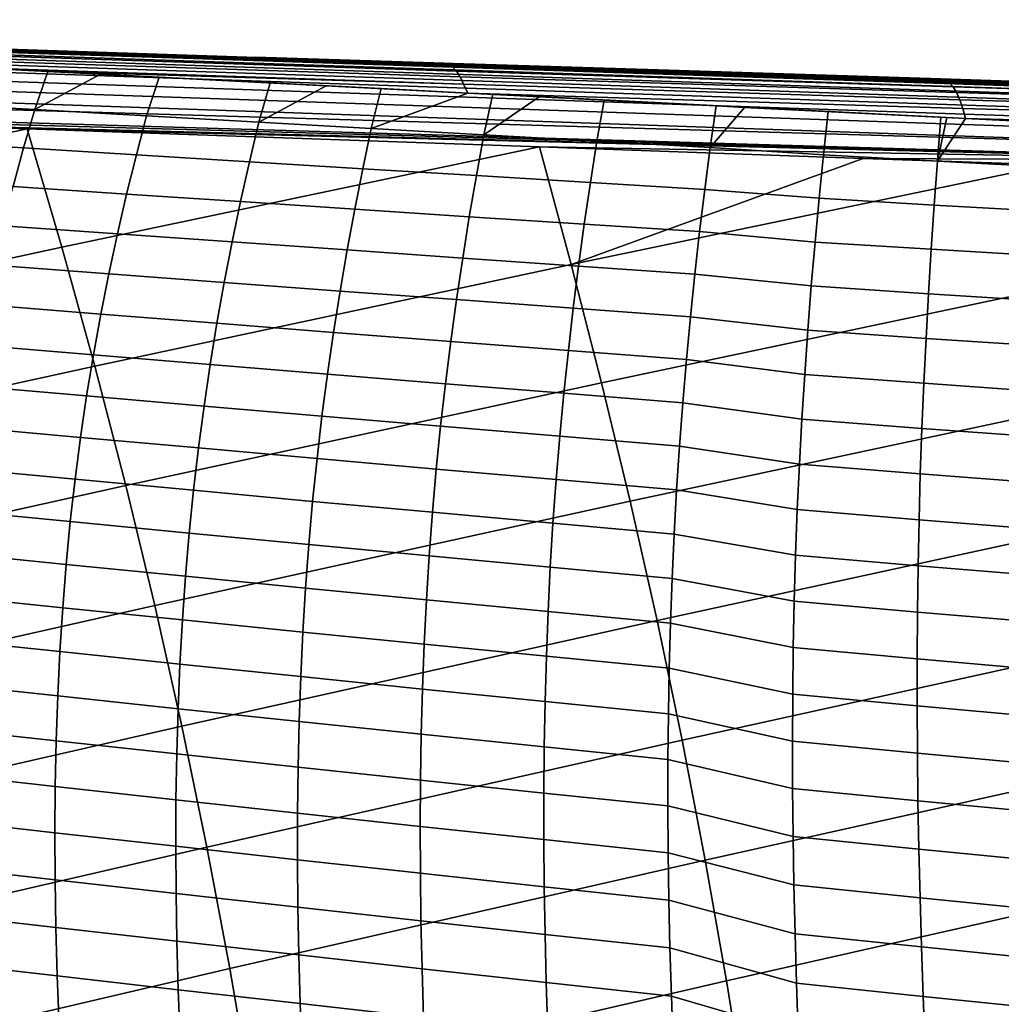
# Model space of a CAD drawing. Header units: metres. Extents: x -25 to 132, y -25 to 25.
# Tile 184 of 256: x 45.8 to 53.57, y 10.57 to 18.37. Entities that reach past the tile are written whole.
import ezdxf

# ---------------------------------------------------------------- set-up
doc = ezdxf.new("R2010")
doc.units = ezdxf.units.M
doc.layers.add('solid_12_061_071_XXX', color=7, linetype='CONTINUOUS')

msp = doc.modelspace()

# ---------------------------------------------------------------- linework, layer by layer
at = {"layer": 'solid_12_061_071_XXX'}
for points in [[(37.94788, 18.350319, 76.517715), (37.918377, 18.31826, 76.618477), (56.066525, 17.708223, 81.749741), (56.096901, 17.742672, 81.646065)], [(37.977825, 18.369362, 76.413834), (37.94788, 18.350319, 76.517715), (56.096901, 17.742672, 81.646065), (56.127792, 17.763271, 81.538933)], [(56.127792, 17.763271, 81.538933), (56.160297, 17.769642, 81.430473), (54.495789, 17.82515, 80.961006), (37.977825, 18.369362, 76.413834)], [(37.977825, 18.369362, 76.413834), (54.495789, 17.82515, 80.961006), (50.384178, 17.962271, 79.801163)], [(37.977825, 18.369362, 76.413834), (50.384178, 17.962271, 79.801163), (46.265656, 18.099638, 78.639107)], [(37.977825, 18.369362, 76.413834), (46.265656, 18.099638, 78.639107), (42.140877, 18.237228, 77.475044)], [(37.889759, 18.273666, 76.714615), (37.862453, 18.217199, 76.80471), (56.009235, 17.60018, 81.940178), (56.037148, 17.660475, 81.848297)], [(37.918377, 18.31826, 76.618477), (37.889759, 18.273666, 76.714615), (56.037148, 17.660475, 81.848297), (56.066525, 17.708223, 81.749741)], [(37.862453, 18.217199, 76.80471), (37.836864, 18.149698, 76.887413), (55.983227, 17.528297, 82.023926), (56.009235, 17.60018, 81.940178)], [(47.75893, 18.052458, 77.403465), (42.518456, 18.226231, 75.909187), (42.140877, 18.237228, 77.475044), (46.265656, 18.099638, 78.639107)], [(47.863258, 18.054325, 74.054367), (42.551075, 18.226755, 74.227913), (42.518456, 18.226231, 75.909187), (47.811131, 18.053392, 75.728928)], [(47.811131, 18.053392, 75.728928), (42.518456, 18.226231, 75.909187), (47.75893, 18.052458, 77.403465)], [(47.915398, 18.055256, 72.379799), (42.583664, 18.22728, 72.546623), (42.551075, 18.226755, 74.227913), (47.863258, 18.054325, 74.054367)], [(47.96767, 18.056179, 70.705276), (42.616261, 18.227802, 70.865334), (42.583664, 18.22728, 72.546623), (47.915398, 18.055256, 72.379799)], [(48.019875, 18.057102, 69.030724), (42.64893, 18.228323, 69.184059), (42.616261, 18.227802, 70.865334), (47.96767, 18.056179, 70.705276)], [(42.64893, 18.228323, 69.184059), (48.019875, 18.057102, 69.030724), (48.07201, 18.058025, 67.356148), (42.681568, 18.228842, 67.502785)], [(42.681568, 18.228842, 67.502785), (48.07201, 18.058025, 67.356148), (42.71418, 18.229361, 65.821495)], [(44.671661, 18.168468, 64.887024), (43.209431, 18.215023, 64.426537), (42.71418, 18.229361, 65.821495), (48.07201, 18.058025, 67.356148)], [(45.230652, 18.150669, 65.063545), (44.671661, 18.168468, 64.887024), (48.07201, 18.058025, 67.356148)], [(37.836864, 18.149698, 76.887413), (37.813374, 18.072168, 76.961494), (55.959541, 17.445971, 82.098213), (55.983227, 17.528297, 82.023926)], [(46.151081, 18.121353, 65.354698), (45.230652, 18.150669, 65.063545), (48.07201, 18.058025, 67.356148)], [(45.265121, 18.143301, 64.962128), (45.230652, 18.150669, 65.063545), (46.151081, 18.121353, 65.354698), (49.195114, 18.017824, 66.203377)], [(45.265121, 18.143301, 64.962128), (49.195114, 18.017824, 66.203377), (49.227032, 17.996931, 66.100243), (45.296299, 18.123318, 64.861374)], [(45.296299, 18.123318, 64.861374), (49.227032, 17.996931, 66.100243), (49.257557, 17.963036, 66.000191), (45.32618, 18.090925, 64.763496)], [(45.32618, 18.090925, 64.763496), (49.257557, 17.963036, 66.000191), (49.286243, 17.916641, 65.904709), (45.354332, 18.046585, 64.669876)], [(49.195114, 18.017824, 66.203377), (46.151081, 18.121353, 65.354698), (48.07201, 18.058025, 67.356148), (47.666321, 18.07308, 65.834518)], [(47.75893, 18.052458, 77.403465), (46.265656, 18.099638, 78.639107), (50.384178, 17.962271, 79.801163)], [(37.813374, 18.072168, 76.961494), (37.792332, 17.985764, 77.025856), (55.938549, 17.354502, 82.16185), (55.959541, 17.445971, 82.098213)], [(45.354332, 18.046585, 64.669876), (49.286243, 17.916641, 65.904709), (49.312656, 17.858444, 65.815231), (45.398109, 17.990173, 64.586838)], [(49.160946, 18.025448, 66.30761), (47.666321, 18.07308, 65.834518), (48.07201, 18.058025, 67.356148)], [(49.195114, 18.017824, 66.203377), (47.666321, 18.07308, 65.834518), (49.160946, 18.025448, 66.30761)], [(53.140938, 17.881447, 75.561577), (47.811131, 18.053392, 75.728928), (47.75893, 18.052458, 77.403465), (53.066029, 17.880209, 77.228485)], [(53.066029, 17.880209, 77.228485), (47.75893, 18.052458, 77.403465), (50.384178, 17.962271, 79.801163), (52.991001, 17.878971, 78.895363)], [(53.215847, 17.882679, 73.894661), (47.863258, 18.054325, 74.054367), (47.811131, 18.053392, 75.728928), (53.140938, 17.881447, 75.561577)], [(53.290947, 17.883902, 72.227791), (47.915398, 18.055256, 72.379799), (47.863258, 18.054325, 74.054367), (53.215847, 17.882679, 73.894661)], [(53.365932, 17.885122, 70.56089), (47.96767, 18.056179, 70.705276), (47.915398, 18.055256, 72.379799), (53.290947, 17.883902, 72.227791)], [(47.96767, 18.056179, 70.705276), (53.365932, 17.885122, 70.56089), (53.440807, 17.886345, 68.893951), (48.019875, 18.057102, 69.030724)], [(48.019875, 18.057102, 69.030724), (53.440807, 17.886345, 68.893951), (48.07201, 18.058025, 67.356148)], [(49.233459, 18.023136, 66.330544), (49.160946, 18.025448, 66.30761), (48.07201, 18.058025, 67.356148), (53.440807, 17.886345, 68.893951)], [(49.195114, 18.017824, 66.203377), (49.160946, 18.025448, 66.30761), (49.233459, 18.023136, 66.330544), (53.127865, 17.89253, 67.440231)], [(49.227032, 17.996931, 66.100243), (49.195114, 18.017824, 66.203377), (53.127865, 17.89253, 67.440231), (53.159325, 17.871813, 67.33725)], [(50.854374, 17.971466, 66.842133), (49.233459, 18.023136, 66.330544), (53.440807, 17.886345, 68.893951)], [(53.127865, 17.89253, 67.440231), (49.233459, 18.023136, 66.330544), (50.854374, 17.971466, 66.842133)], [(37.792332, 17.985764, 77.025856), (37.774048, 17.891768, 77.079536), (55.938549, 17.354502, 82.16185)], [(45.398109, 17.990173, 64.586838), (46.024284, 17.95896, 64.767807), (45.91988, 17.658085, 64.296272), (45.036102, 17.706879, 64.01873)], [(49.312656, 17.858444, 65.815231), (46.024284, 17.95896, 64.767807), (45.398109, 17.990173, 64.586838)], [(45.91988, 17.658085, 64.296272), (46.024284, 17.95896, 64.767807), (46.440853, 17.93812, 64.888641)], [(46.440853, 17.93812, 64.888641), (46.904118, 17.914686, 65.023132), (46.805485, 17.608669, 64.574112), (45.91988, 17.658085, 64.296272)], [(46.024284, 17.95896, 64.767807), (49.34726, 17.788731, 65.736023), (46.440853, 17.93812, 64.888641)], [(49.312656, 17.858444, 65.815231), (49.34726, 17.788731, 65.736023), (46.024284, 17.95896, 64.767807)], [(46.440853, 17.93812, 64.888641), (49.34726, 17.788731, 65.736023), (46.904118, 17.914686, 65.023132)], [(49.257557, 17.963036, 66.000191), (49.227032, 17.996931, 66.100243), (53.159325, 17.871813, 67.33725), (53.189419, 17.83816, 67.237328)], [(49.286243, 17.916641, 65.904709), (49.257557, 17.963036, 66.000191), (53.189419, 17.83816, 67.237328), (53.217705, 17.792074, 67.14193)], [(52.991001, 17.878971, 78.895363), (50.384178, 17.962271, 79.801163), (54.495789, 17.82515, 80.961006)], [(52.516125, 17.91848, 67.3638), (50.854374, 17.971466, 66.842133), (53.440807, 17.886345, 68.893951)], [(53.127865, 17.89253, 67.440231), (50.854374, 17.971466, 66.842133), (52.516125, 17.91848, 67.3638)], [(55.938549, 17.354502, 82.16185), (37.774048, 17.891768, 77.079536), (37.758797, 17.79159, 77.12175), (55.920586, 17.255348, 82.213837)], [(46.904118, 17.914686, 65.023132), (47.782478, 17.869612, 65.278542), (47.693031, 17.558578, 64.852036), (46.805485, 17.608669, 64.574112)], [(48.225853, 17.846716, 65.407837), (47.782478, 17.869612, 65.278542), (46.904118, 17.914686, 65.023132)], [(46.904118, 17.914686, 65.023132), (48.663158, 17.824163, 65.535698), (48.225853, 17.846716, 65.407837)], [(46.904118, 17.914686, 65.023132), (49.34726, 17.788731, 65.736023), (48.663158, 17.824163, 65.535698)], [(47.693031, 17.558578, 64.852036), (47.782478, 17.869612, 65.278542), (48.225853, 17.846716, 65.407837)], [(49.312656, 17.858444, 65.815231), (49.286243, 17.916641, 65.904709), (53.217705, 17.792074, 67.14193), (53.243755, 17.734236, 67.05249)], [(53.243755, 17.734236, 67.05249), (53.267193, 17.665506, 66.970329), (49.34726, 17.788731, 65.736023), (49.312656, 17.858444, 65.815231)], [(53.093258, 17.900078, 67.543983), (52.516125, 17.91848, 67.3638), (53.440807, 17.886345, 68.893951)], [(53.127865, 17.89253, 67.440231), (52.516125, 17.91848, 67.3638), (53.093258, 17.900078, 67.543983)], [(58.416954, 17.708632, 77.068321), (53.066029, 17.880209, 77.228485), (52.991001, 17.878971, 78.895363), (58.316463, 17.707182, 78.726776)], [(52.991001, 17.878971, 78.895363), (54.495789, 17.82515, 80.961006), (56.160297, 17.769642, 81.430473)], [(58.316463, 17.707182, 78.726776), (52.991001, 17.878971, 78.895363), (56.160297, 17.769642, 81.430473), (58.215801, 17.705734, 80.385185)], [(58.517441, 17.710075, 75.409859), (53.140938, 17.881447, 75.561577), (53.066029, 17.880209, 77.228485), (58.416954, 17.708632, 77.068321)], [(54.199574, 17.864798, 67.887962), (53.093258, 17.900078, 67.543983), (53.440807, 17.886345, 68.893951)], [(53.127865, 17.89253, 67.440231), (53.093258, 17.900078, 67.543983), (54.199574, 17.864798, 67.887962), (57.068424, 17.76738, 68.658401)], [(53.159325, 17.871813, 67.33725), (53.127865, 17.89253, 67.440231), (57.068424, 17.76738, 68.658401), (57.098068, 17.748178, 68.558823)], [(58.618156, 17.711506, 73.75145), (53.215847, 17.882679, 73.894661), (53.140938, 17.881447, 75.561577), (58.517441, 17.710075, 75.409859)], [(53.189419, 17.83816, 67.237328), (53.159325, 17.871813, 67.33725), (57.098068, 17.748178, 68.558823), (57.126499, 17.716938, 68.461975)], [(58.718712, 17.712936, 72.092995), (53.290947, 17.883902, 72.227791), (53.215847, 17.882679, 73.894661), (58.618156, 17.711506, 73.75145)], [(53.290947, 17.883902, 72.227791), (58.718712, 17.712936, 72.092995), (58.819107, 17.714365, 70.434486), (53.365932, 17.885122, 70.56089)], [(53.365932, 17.885122, 70.56089), (58.819107, 17.714365, 70.434486), (53.440807, 17.886345, 68.893951)], [(55.895699, 17.810705, 68.410713), (54.199574, 17.864798, 67.887962), (53.440807, 17.886345, 68.893951), (58.819107, 17.714365, 70.434486)], [(55.920586, 17.255348, 82.213837), (37.758797, 17.79159, 77.12175), (41.814072, 17.648485, 78.268967)], [(48.225853, 17.846716, 65.407837), (48.663158, 17.824163, 65.535698), (48.582745, 17.50827, 65.130455), (47.693031, 17.558578, 64.852036)], [(48.582745, 17.50827, 65.130455), (48.663158, 17.824163, 65.535698), (49.34726, 17.788731, 65.736023)], [(49.34726, 17.788731, 65.736023), (49.545189, 17.778442, 65.794029), (49.474689, 17.457708, 65.408997), (48.582745, 17.50827, 65.130455)], [(49.34726, 17.788731, 65.736023), (53.287674, 17.586708, 66.896599), (49.545189, 17.778442, 65.794029)], [(53.267193, 17.665506, 66.970329), (53.287674, 17.586708, 66.896599), (49.34726, 17.788731, 65.736023)], [(49.474689, 17.457708, 65.408997), (49.545189, 17.778442, 65.794029), (49.912426, 17.759342, 65.901741)], [(49.545189, 17.778442, 65.794029), (53.287674, 17.586708, 66.896599), (49.912426, 17.759342, 65.901741)], [(53.217705, 17.792074, 67.14193), (53.189419, 17.83816, 67.237328), (57.126499, 17.716938, 68.461975), (57.153324, 17.674091, 68.369186)], [(53.243755, 17.734236, 67.05249), (53.217705, 17.792074, 67.14193), (57.153324, 17.674091, 68.369186), (57.178173, 17.620224, 68.281754)], [(45.036102, 17.706879, 64.01873), (45.91988, 17.658085, 64.296272), (45.832115, 17.354198, 63.841034), (44.942238, 17.408083, 63.54018)], [(49.912426, 17.759342, 65.901741), (50.426487, 17.732656, 66.052742), (50.368961, 17.40729, 65.687828), (49.474689, 17.457708, 65.408997)], [(49.912426, 17.759342, 65.901741), (53.287674, 17.586708, 66.896599), (50.426487, 17.732656, 66.052742)], [(50.426487, 17.732656, 66.052742), (51.313168, 17.68693, 66.313797), (51.265514, 17.35693, 65.966553), (50.368961, 17.40729, 65.687828)], [(50.426487, 17.732656, 66.052742), (53.287674, 17.586708, 66.896599), (51.313168, 17.68693, 66.313797)], [(53.267193, 17.665506, 66.970329), (53.243755, 17.734236, 67.05249), (57.178173, 17.620224, 68.281754), (57.200703, 17.556084, 68.200867)], [(55.920586, 17.255348, 82.213837), (41.814072, 17.648485, 78.268967), (45.14986, 17.530666, 79.21244)], [(45.91988, 17.658085, 64.296272), (46.805485, 17.608669, 64.574112), (46.724297, 17.299805, 64.141174), (45.832115, 17.354198, 63.841034)], [(51.265514, 17.35693, 65.966553), (51.313168, 17.68693, 66.313797), (51.539356, 17.675301, 66.380455)], [(51.539356, 17.675301, 66.380455), (52.199799, 17.641508, 66.575241), (52.163574, 17.299419, 66.237869), (51.265514, 17.35693, 65.966553)], [(51.313168, 17.68693, 66.313797), (53.287674, 17.586708, 66.896599), (51.539356, 17.675301, 66.380455)], [(53.091412, 17.596516, 66.8386), (52.199799, 17.641508, 66.575241), (51.539356, 17.675301, 66.380455)], [(51.539356, 17.675301, 66.380455), (53.14082, 17.594044, 66.853203), (53.091412, 17.596516, 66.8386)], [(51.539356, 17.675301, 66.380455), (53.287674, 17.586708, 66.896599), (53.14082, 17.594044, 66.853203)], [(52.199799, 17.641508, 66.575241), (53.091412, 17.596516, 66.8386), (53.064846, 17.25, 66.51667), (52.163574, 17.299419, 66.237869)], [(57.200703, 17.556084, 68.200867), (57.220604, 17.482552, 68.127647), (53.287674, 17.586708, 66.896599), (53.267193, 17.665506, 66.970329)], [(46.805485, 17.608669, 64.574112), (47.693031, 17.558578, 64.852036), (47.618874, 17.244846, 64.440376), (46.724297, 17.299805, 64.141174)], [(47.693031, 17.558578, 64.852036), (48.582745, 17.50827, 65.130455), (48.516022, 17.189783, 64.738998), (47.618874, 17.244846, 64.440376)], [(53.064846, 17.25, 66.51667), (53.091412, 17.596516, 66.8386), (53.14082, 17.594044, 66.853203)], [(53.064846, 17.25, 66.51667), (53.14082, 17.594044, 66.853203), (53.287674, 17.586708, 66.896599)], [(53.287674, 17.586708, 66.896599), (53.985512, 17.552122, 67.102837), (53.968315, 17.202291, 66.79586), (53.064846, 17.25, 66.51667)], [(53.287674, 17.586708, 66.896599), (57.237579, 17.399853, 68.062927), (53.985512, 17.552122, 67.102837)], [(57.220604, 17.482552, 68.127647), (57.237579, 17.399853, 68.062927), (53.287674, 17.586708, 66.896599)], [(42.104664, 16.704666, 78.692894), (45.861042, 17.505535, 79.413559), (45.14986, 17.530666, 79.21244)], [(42.385475, 15.756516, 79.094437), (46.135353, 16.567875, 79.821022), (45.861042, 17.505535, 79.413559), (42.104664, 16.704666, 78.692894)], [(55.920586, 17.255348, 82.213837), (45.14986, 17.530666, 79.21244), (45.861042, 17.505535, 79.413559)], [(46.135353, 16.567875, 79.821022), (49.916119, 17.36216, 80.560173), (45.861042, 17.505535, 79.413559)], [(55.920586, 17.255348, 82.213837), (45.861042, 17.505535, 79.413559), (49.916119, 17.36216, 80.560173)], [(48.582745, 17.50827, 65.130455), (49.474689, 17.457708, 65.408997), (49.415783, 17.134579, 65.036682), (48.516022, 17.189783, 64.738998)], [(44.942238, 17.408083, 63.54018), (45.832115, 17.354198, 63.841034), (45.74892, 17.04768, 63.398235), (44.85331, 17.106453, 63.074703)], [(49.474689, 17.457708, 65.408997), (50.368961, 17.40729, 65.687828), (50.318211, 17.079645, 65.333572), (49.415783, 17.134579, 65.036682)], [(50.368961, 17.40729, 65.687828), (51.265514, 17.35693, 65.966553), (51.22324, 17.024935, 65.629303), (50.318211, 17.079645, 65.333572)], [(45.832115, 17.354198, 63.841034), (46.724297, 17.299805, 64.141174), (46.64732, 16.988489, 63.720058), (45.74892, 17.04768, 63.398235)], [(46.396633, 15.626104, 80.205902), (50.165497, 16.430782, 80.948814), (49.916119, 17.36216, 80.560173), (46.135353, 16.567875, 79.821022)], [(49.916119, 17.36216, 80.560173), (50.165497, 16.430782, 80.948814), (52.477283, 17.271534, 81.284225)], [(55.920586, 17.255348, 82.213837), (49.916119, 17.36216, 80.560173), (52.477283, 17.271534, 81.284225)], [(51.265514, 17.35693, 65.966553), (52.163574, 17.299419, 66.237869), (52.12933, 16.955194, 65.909241), (51.22324, 17.024935, 65.629303)], [(46.724297, 17.299805, 64.141174), (47.618874, 17.244846, 64.440376), (47.548553, 16.928835, 64.039932), (46.64732, 16.988489, 63.720058)], [(47.618874, 17.244846, 64.440376), (48.516022, 17.189783, 64.738998), (48.45277, 16.869165, 64.358192), (47.548553, 16.928835, 64.039932)], [(50.165497, 16.430782, 80.948814), (53.961674, 17.218985, 81.703812), (52.477283, 17.271534, 81.284225)], [(52.163574, 17.299419, 66.237869), (53.064846, 17.25, 66.51667), (53.039822, 16.901754, 66.203339), (52.12933, 16.955194, 65.909241)], [(55.920586, 17.255348, 82.213837), (52.477283, 17.271534, 81.284225), (53.961674, 17.218985, 81.703812)], [(53.064846, 17.25, 66.51667), (53.968315, 17.202291, 66.79586), (53.95274, 16.850273, 66.496758), (53.039822, 16.901754, 66.203339)], [(48.516022, 17.189783, 64.738998), (49.415783, 17.134579, 65.036682), (49.359974, 16.809454, 64.674469), (48.45277, 16.869165, 64.358192)], [(50.40731, 15.495412, 81.317078), (54.194988, 16.29372, 82.076126), (53.961674, 17.218985, 81.703812), (50.165497, 16.430782, 80.948814)], [(49.415783, 17.134579, 65.036682), (50.318211, 17.079645, 65.333572), (50.270191, 16.750118, 64.988899), (49.359974, 16.809454, 64.674469)], [(50.318211, 17.079645, 65.333572), (51.22324, 17.024935, 65.629303), (51.183323, 16.691153, 65.301147), (50.270191, 16.750118, 64.988899)], [(45.74892, 17.04768, 63.398235), (46.64732, 16.988489, 63.720058), (46.574703, 16.674604, 63.310593), (45.67046, 16.738403, 62.967705)], [(51.22324, 17.024935, 65.629303), (52.12933, 16.955194, 65.909241), (52.097176, 16.609167, 65.589638), (51.183323, 16.691153, 65.301147)], [(46.64732, 16.988489, 63.720058), (47.548553, 16.928835, 64.039932), (47.482227, 16.610424, 63.650558), (46.574703, 16.674604, 63.310593)], [(47.548553, 16.928835, 64.039932), (48.45277, 16.869165, 64.358192), (48.393139, 16.546309, 63.987888), (47.482227, 16.610424, 63.650558)], [(52.12933, 16.955194, 65.909241), (53.039822, 16.901754, 66.203339), (53.016502, 16.551752, 65.898552), (52.097176, 16.609167, 65.589638)], [(48.45277, 16.869165, 64.358192), (49.359974, 16.809454, 64.674469), (49.307407, 16.482227, 64.32222), (48.393139, 16.546309, 63.987888)], [(53.039822, 16.901754, 66.203339), (53.95274, 16.850273, 66.496758), (53.938488, 16.49651, 66.20575), (53.016502, 16.551752, 65.898552)], [(49.359974, 16.809454, 64.674469), (50.270191, 16.750118, 64.988899), (50.225037, 16.418613, 64.653679), (49.307407, 16.482227, 64.32222)], [(45.67046, 16.738403, 62.967705), (46.574703, 16.674604, 63.310593), (46.506603, 16.35803, 62.912628), (45.596882, 16.426247, 62.549278)], [(50.270191, 16.750118, 64.988899), (51.183323, 16.691153, 65.301147), (51.145901, 16.355492, 64.981956), (50.225037, 16.418613, 64.653679)], [(51.183323, 16.691153, 65.301147), (52.097176, 16.609167, 65.589638), (52.067245, 16.261248, 65.278931), (51.145901, 16.355492, 64.981956)], [(46.574703, 16.674604, 63.310593), (47.482227, 16.610424, 63.650558), (47.420048, 16.289501, 63.272099), (46.506603, 16.35803, 62.912628)], [(47.482227, 16.610424, 63.650558), (48.393139, 16.546309, 63.987888), (48.337276, 16.221098, 63.627949), (47.420048, 16.289501, 63.272099)], [(52.097176, 16.609167, 65.589638), (53.016502, 16.551752, 65.898552), (52.995014, 16.199913, 65.602196), (52.067245, 16.261248, 65.278931)], [(42.649265, 14.804111, 79.471626), (46.396633, 15.626104, 80.205902), (46.135353, 16.567875, 79.821022), (42.385475, 15.756516, 79.094437)], [(48.393139, 16.546309, 63.987888), (49.307407, 16.482227, 64.32222), (49.258236, 16.152794, 63.979805), (48.337276, 16.221098, 63.627949)], [(53.016502, 16.551752, 65.898552), (53.938488, 16.49651, 66.20575), (53.925682, 16.14094, 65.922714), (52.995014, 16.199913, 65.602196)], [(49.307407, 16.482227, 64.32222), (50.225037, 16.418613, 64.653679), (50.182896, 16.085033, 64.327789), (49.258236, 16.152794, 63.979805)], [(45.596882, 16.426247, 62.549278), (46.506603, 16.35803, 62.912628), (46.443176, 16.038649, 62.526001), (45.528347, 16.111086, 62.142796)], [(46.642075, 14.680259, 80.567444), (50.40731, 15.495412, 81.317078), (50.165497, 16.430782, 80.948814), (46.396633, 15.626104, 80.205902)], [(50.225037, 16.418613, 64.653679), (51.145901, 16.355492, 64.981956), (51.111103, 16.017866, 64.6716), (50.182896, 16.085033, 64.327789)], [(46.506603, 16.35803, 62.912628), (47.420048, 16.289501, 63.272099), (47.362164, 15.96595, 62.904404), (46.443176, 16.038649, 62.526001)], [(50.634464, 14.556146, 81.663002), (54.417404, 15.36475, 82.427818), (54.194988, 16.29372, 82.076126), (50.40731, 15.495412, 81.317078)], [(51.145901, 16.355492, 64.981956), (52.067245, 16.261248, 65.278931), (52.039688, 15.91135, 64.977005), (51.111103, 16.017866, 64.6716)], [(47.420048, 16.289501, 63.272099), (48.337276, 16.221098, 63.627949), (48.285332, 15.893426, 63.278217), (47.362164, 15.96595, 62.904404)], [(48.337276, 16.221098, 63.627949), (49.258236, 16.152794, 63.979805), (49.212605, 15.821053, 63.647079), (48.285332, 15.893426, 63.278217)], [(52.067245, 16.261248, 65.278931), (52.995014, 16.199913, 65.602196), (52.975494, 15.846164, 65.314156), (52.039688, 15.91135, 64.977005)], [(49.258236, 16.152794, 63.979805), (50.182896, 16.085033, 64.327789), (50.143906, 15.749278, 64.011086), (49.212605, 15.821053, 63.647079)], [(52.995014, 16.199913, 65.602196), (53.925682, 16.14094, 65.922714), (53.91444, 15.783494, 65.64756), (52.975494, 15.846164, 65.314156)], [(45.528347, 16.111086, 62.142796), (46.443176, 16.038649, 62.526001), (46.384579, 15.716338, 62.150558), (45.465008, 15.792799, 61.748089)], [(50.182896, 16.085033, 64.327789), (51.111103, 16.017866, 64.6716), (51.079071, 15.678184, 64.369965), (50.143906, 15.749278, 64.011086)], [(46.443176, 16.038649, 62.526001), (47.362164, 15.96595, 62.904404), (47.308731, 15.639655, 62.547318), (46.384579, 15.716338, 62.150558)], [(51.111103, 16.017866, 64.6716), (52.039688, 15.91135, 64.977005), (52.014633, 15.559387, 64.683723), (51.079071, 15.678184, 64.369965)], [(47.362164, 15.96595, 62.904404), (48.285332, 15.893426, 63.278217), (48.237461, 15.563182, 62.938553), (47.308731, 15.639655, 62.547318)], [(52.039688, 15.91135, 64.977005), (52.975494, 15.846164, 65.314156), (52.958073, 15.490425, 65.034317), (52.014633, 15.559387, 64.683723)], [(48.285332, 15.893426, 63.278217), (49.212605, 15.821053, 63.647079), (49.170654, 15.486897, 63.323898), (48.237461, 15.563182, 62.938553)], [(52.975494, 15.846164, 65.314156), (53.91444, 15.783494, 65.64756), (53.904888, 15.424109, 65.380188), (52.958073, 15.490425, 65.034317)], [(45.465008, 15.792799, 61.748089), (46.384579, 15.716338, 62.150558), (46.330959, 15.390979, 61.786133), (45.407021, 15.471263, 61.36499)], [(49.212605, 15.821053, 63.647079), (50.143906, 15.749278, 64.011086), (50.108212, 15.411252, 63.703438), (49.170654, 15.486897, 63.323898)], [(50.143906, 15.749278, 64.011086), (51.079071, 15.678184, 64.369965), (51.049942, 15.336354, 64.076927), (50.108212, 15.411252, 63.703438)], [(46.384579, 15.716338, 62.150558), (47.308731, 15.639655, 62.547318), (47.259907, 15.310501, 62.200687), (46.330959, 15.390979, 61.786133)], [(51.079071, 15.678184, 64.369965), (52.014633, 15.559387, 64.683723), (51.992226, 15.205273, 64.398972), (51.049942, 15.336354, 64.076927)], [(42.896042, 13.847441, 79.824455), (46.642075, 14.680259, 80.567444), (46.396633, 15.626104, 80.205902), (42.649265, 14.804111, 79.471626)], [(47.308731, 15.639655, 62.547318), (48.237461, 15.563182, 62.938553), (48.19381, 15.230255, 62.60881), (47.259907, 15.310501, 62.200687)], [(48.237461, 15.563182, 62.938553), (49.170654, 15.486897, 63.323898), (49.132534, 15.150222, 63.010132), (48.19381, 15.230255, 62.60881)], [(52.014633, 15.559387, 64.683723), (52.958073, 15.490425, 65.034317), (52.942879, 15.132622, 64.762573), (51.992226, 15.205273, 64.398972)], [(45.407021, 15.471263, 61.36499), (46.330959, 15.390979, 61.786133), (46.282478, 15.062451, 61.432568), (45.354542, 15.146354, 60.99334)], [(46.871685, 13.730333, 80.90564), (50.634464, 14.556146, 81.663002), (50.40731, 15.495412, 81.317078), (46.642075, 14.680259, 80.567444)], [(49.170654, 15.486897, 63.323898), (50.108212, 15.411252, 63.703438), (50.075954, 15.070857, 63.40472), (49.132534, 15.150222, 63.010132)], [(52.958073, 15.490425, 65.034317), (53.904888, 15.424109, 65.380188), (53.897144, 15.062717, 65.120499), (52.942879, 15.132622, 64.762573)], [(46.330959, 15.390979, 61.786133), (47.259907, 15.310501, 62.200687), (47.215836, 14.978373, 61.864365), (46.282478, 15.062451, 61.432568)], [(50.108212, 15.411252, 63.703438), (51.049942, 15.336354, 64.076927), (51.023849, 14.99229, 63.792355), (50.075954, 15.070857, 63.40472)], [(50.846958, 13.612986, 81.986595), (54.626339, 14.432065, 82.758186), (54.417404, 15.36475, 82.427818), (50.634464, 14.556146, 81.663002)], [(47.259907, 15.310501, 62.200687), (48.19381, 15.230255, 62.60881), (48.15453, 14.894536, 62.288841), (47.215836, 14.978373, 61.864365)], [(51.049942, 15.336354, 64.076927), (51.992226, 15.205273, 64.398972), (51.972607, 14.848918, 64.122627), (51.023849, 14.99229, 63.792355)], [(48.19381, 15.230255, 62.60881), (49.132534, 15.150222, 63.010132), (49.098396, 14.810924, 62.705631), (48.15453, 14.894536, 62.288841)], [(51.992226, 15.205273, 64.398972), (52.942879, 15.132622, 64.762573), (52.930046, 14.772676, 64.498802), (51.972607, 14.848918, 64.122627)], [(45.354542, 15.146354, 60.99334), (46.282478, 15.062451, 61.432568), (46.239292, 14.730637, 61.08971), (45.307728, 14.817949, 60.632977)], [(49.132534, 15.150222, 63.010132), (50.075954, 15.070857, 63.40472), (50.047276, 14.727995, 63.114796), (49.098396, 14.810924, 62.705631)], [(52.942879, 15.132622, 64.762573), (53.897144, 15.062717, 65.120499), (53.891335, 14.699255, 64.868378), (52.930046, 14.772676, 64.498802)], [(46.282478, 15.062451, 61.432568), (47.215836, 14.978373, 61.864365), (47.176678, 14.643154, 61.538189), (46.239292, 14.730637, 61.08971)], [(50.075954, 15.070857, 63.40472), (51.023849, 14.99229, 63.792355), (51.000935, 14.645898, 63.516132), (50.047276, 14.727995, 63.114796)], [(47.215836, 14.978373, 61.864365), (48.15453, 14.894536, 62.288841), (48.11977, 14.555913, 61.9785), (47.176678, 14.643154, 61.538189)], [(51.023849, 14.99229, 63.792355), (51.972607, 14.848918, 64.122627), (51.955914, 14.490236, 63.854568), (51.000935, 14.645898, 63.516132)], [(48.15453, 14.894536, 62.288841), (49.098396, 14.810924, 62.705631), (49.068378, 14.468899, 62.410267), (48.11977, 14.555913, 61.9785)], [(45.307728, 14.817949, 60.632977), (46.239292, 14.730637, 61.08971), (46.201508, 14.395392, 60.757408), (45.266693, 14.485908, 60.283737)], [(51.972607, 14.848918, 64.122627), (52.930046, 14.772676, 64.498802), (52.919704, 14.410509, 64.242905), (51.955914, 14.490236, 63.854568)], [(49.098396, 14.810924, 62.705631), (50.047276, 14.727995, 63.114796), (50.02232, 14.382568, 62.833538), (49.068378, 14.468899, 62.410267)], [(52.930046, 14.772676, 64.498802), (53.891335, 14.699255, 64.868378), (53.887577, 14.333656, 64.623741), (52.919704, 14.410509, 64.242905)], [(43.125797, 12.886493, 80.152924), (46.871685, 13.730333, 80.90564), (46.642075, 14.680259, 80.567444), (42.896042, 13.847441, 79.824455)], [(46.239292, 14.730637, 61.08971), (47.176678, 14.643154, 61.538189), (47.142536, 14.304707, 61.222027), (46.201508, 14.395392, 60.757408)], [(50.047276, 14.727995, 63.114796), (51.000935, 14.645898, 63.516132), (50.981331, 14.29709, 63.248131), (50.02232, 14.382568, 62.833538)], [(47.176678, 14.643154, 61.538189), (48.11977, 14.555913, 61.9785), (48.089626, 14.214252, 61.677654), (47.142536, 14.304707, 61.222027)], [(51.000935, 14.645898, 63.516132), (51.955914, 14.490236, 63.854568), (51.942276, 14.129138, 63.594673), (50.981331, 14.29709, 63.248131)], [(47.085457, 12.776322, 81.22049), (50.846958, 13.612986, 81.986595), (50.634464, 14.556146, 81.663002), (46.871685, 13.730333, 80.90564)], [(48.11977, 14.555913, 61.9785), (49.068378, 14.468899, 62.410267), (49.042572, 14.124013, 62.123913), (48.089626, 14.214252, 61.677654)], [(45.266693, 14.485908, 60.283737), (46.201508, 14.395392, 60.757408), (46.169056, 14.056491, 60.435574), (45.231373, 14.149994, 59.945541)], [(49.068378, 14.468899, 62.410267), (50.02232, 14.382568, 62.833538), (50.00116, 14.03445, 62.560837), (49.042572, 14.124013, 62.123913)], [(51.0448, 12.66593, 82.287865), (54.821789, 13.495671, 83.06723), (54.626339, 14.432065, 82.758186), (50.846958, 13.612986, 81.986595)], [(51.955914, 14.490236, 63.854568), (52.919704, 14.410509, 64.242905), (52.91198, 14.046043, 63.994762), (51.942276, 14.129138, 63.594673)], [(46.201508, 14.395392, 60.757408), (47.142536, 14.304707, 61.222027), (47.113335, 13.962806, 60.915794), (46.169056, 14.056491, 60.435574)], [(50.02232, 14.382568, 62.833538), (50.981331, 14.29709, 63.248131), (50.965103, 13.945742, 62.988255), (50.00116, 14.03445, 62.560837)], [(52.919704, 14.410509, 64.242905), (53.887577, 14.333656, 64.623741), (53.88599, 13.96585, 64.386475), (52.91198, 14.046043, 63.994762)], [(47.142536, 14.304707, 61.222027), (48.089626, 14.214252, 61.677654), (48.06403, 13.869331, 61.38623), (47.113335, 13.962806, 60.915794)], [(50.981331, 14.29709, 63.248131), (51.942276, 14.129138, 63.594673), (51.931728, 13.76548, 63.342846), (50.965103, 13.945742, 62.988255)], [(48.089626, 14.214252, 61.677654), (49.042572, 14.124013, 62.123913), (49.020908, 13.776056, 61.846497), (48.06403, 13.869331, 61.38623)], [(45.231373, 14.149994, 59.945541), (46.169056, 14.056491, 60.435574), (46.141815, 13.713676, 60.124142), (45.201637, 13.809946, 59.618305)], [(49.042572, 14.124013, 62.123913), (50.00116, 14.03445, 62.560837), (49.98373, 13.683436, 62.296616), (49.020908, 13.776056, 61.846497)], [(51.942276, 14.129138, 63.594673), (52.91198, 14.046043, 63.994762), (52.906891, 13.679145, 63.754295), (51.931728, 13.76548, 63.342846)], [(46.169056, 14.056491, 60.435574), (47.113335, 13.962806, 60.915794), (47.088966, 13.617206, 60.619427), (46.141815, 13.713676, 60.124142)], [(50.00116, 14.03445, 62.560837), (50.965103, 13.945742, 62.988255), (50.95219, 13.591664, 62.736435), (49.98373, 13.683436, 62.296616)], [(52.91198, 14.046043, 63.994762), (53.88599, 13.96585, 64.386475), (53.886585, 13.595718, 64.156525), (52.906891, 13.679145, 63.754295)], [(47.113335, 13.962806, 60.915794), (48.06403, 13.869331, 61.38623), (48.042877, 13.520921, 61.104156), (47.088966, 13.617206, 60.619427)], [(50.965103, 13.945742, 62.988255), (51.931728, 13.76548, 63.342846), (51.924194, 13.399069, 63.099037), (50.95219, 13.591664, 62.736435)], [(45.201637, 13.809946, 59.618305), (46.141815, 13.713676, 60.124142), (46.119667, 13.366695, 59.823032), (45.177357, 13.465502, 59.30196)], [(48.06403, 13.869331, 61.38623), (49.020908, 13.776056, 61.846497), (49.003292, 13.424808, 61.577953), (48.042877, 13.520921, 61.104156)], [(43.338539, 11.921257, 80.457047), (47.085457, 12.776322, 81.22049), (46.871685, 13.730333, 80.90564), (43.125797, 12.886493, 80.152924)], [(49.020908, 13.776056, 61.846497), (49.98373, 13.683436, 62.296616), (49.969948, 13.329321, 62.040821), (49.003292, 13.424808, 61.577953)], [(51.931728, 13.76548, 63.342846), (52.906891, 13.679145, 63.754295), (52.904373, 13.309638, 63.521458), (51.924194, 13.399069, 63.099037)], [(46.141815, 13.713676, 60.124142), (47.088966, 13.617206, 60.619427), (47.069317, 13.267664, 60.332848), (46.119667, 13.366695, 59.823032)], [(49.98373, 13.683436, 62.296616), (50.95219, 13.591664, 62.736435), (50.942516, 13.234663, 62.492619), (49.969948, 13.329321, 62.040821)], [(52.906891, 13.679145, 63.754295), (53.886585, 13.595718, 64.156525), (53.889305, 13.223104, 63.93383), (52.904373, 13.309638, 63.521458)], [(47.088966, 13.617206, 60.619427), (48.042877, 13.520921, 61.104156), (48.026062, 13.168784, 60.831371), (47.069317, 13.267664, 60.332848)], [(47.283398, 11.81822, 81.512009), (51.0448, 12.66593, 82.287865), (50.846958, 13.612986, 81.986595), (47.085457, 12.776322, 81.22049)], [(50.95219, 13.591664, 62.736435), (51.924194, 13.399069, 63.099037), (51.919601, 13.029712, 62.863186), (50.942516, 13.234663, 62.492619)], [(48.042877, 13.520921, 61.104156), (49.003292, 13.424808, 61.577953), (48.989632, 13.070045, 61.318218), (48.026062, 13.168784, 60.831371)], [(51.227985, 11.714981, 82.566803), (55.003757, 12.555573, 83.35495), (54.821789, 13.495671, 83.06723), (51.0448, 12.66593, 82.287865)], [(45.177357, 13.465502, 59.30196), (46.119667, 13.366695, 59.823032), (46.102493, 13.015294, 59.532181), (45.158401, 13.116397, 58.996433)], [(49.003292, 13.424808, 61.577953), (49.969948, 13.329321, 62.040821), (49.959724, 12.971892, 61.793385), (48.989632, 13.070045, 61.318218)], [(46.119667, 13.366695, 59.823032), (47.069317, 13.267664, 60.332848), (47.054279, 12.913936, 60.055992), (46.102493, 13.015294, 59.532181)], [(51.924194, 13.399069, 63.099037), (52.904373, 13.309638, 63.521458), (52.904362, 12.937347, 63.296192), (51.919601, 13.029712, 62.863186)], [(47.069317, 13.267664, 60.332848), (48.026062, 13.168784, 60.831371), (48.013489, 12.81269, 60.567802), (47.054279, 12.913936, 60.055992)], [(49.969948, 13.329321, 62.040821), (50.942516, 13.234663, 62.492619), (50.936001, 12.874541, 62.256748), (49.959724, 12.971892, 61.793385)], [(52.904373, 13.309638, 63.521458), (53.889305, 13.223104, 63.93383), (53.894089, 12.847849, 63.718357), (52.904362, 12.937347, 63.296192)], [(50.942516, 13.234663, 62.492619), (51.919601, 13.029712, 62.863186), (51.917873, 12.657213, 62.635239), (50.936001, 12.874541, 62.256748)], [(45.158401, 13.116397, 58.996433), (46.102493, 13.015294, 59.532181), (46.090172, 12.659217, 59.251511), (45.144646, 12.762369, 58.701649)], [(48.026062, 13.168784, 60.831371), (48.989632, 13.070045, 61.318218), (48.979824, 12.711544, 61.06723), (48.013489, 12.81269, 60.567802)], [(48.989632, 13.070045, 61.318218), (49.959724, 12.971892, 61.793385), (49.952972, 12.610942, 61.554253), (48.979824, 12.711544, 61.06723)], [(51.919601, 13.029712, 62.863186), (52.904362, 12.937347, 63.296192), (52.906784, 12.562094, 63.078453), (51.917873, 12.657213, 62.635239)], [(46.102493, 13.015294, 59.532181), (47.054279, 12.913936, 60.055992), (47.043739, 12.555775, 59.788784), (46.090172, 12.659217, 59.251511)], [(49.959724, 12.971892, 61.793385), (50.936001, 12.874541, 62.256748), (50.932568, 12.511103, 62.028767), (49.952972, 12.610942, 61.554253)], [(47.054279, 12.913936, 60.055992), (48.013489, 12.81269, 60.567802), (48.005047, 12.452402, 60.313381), (47.043739, 12.555775, 59.788784)], [(50.936001, 12.874541, 62.256748), (51.917873, 12.657213, 62.635239), (51.91893, 12.281379, 62.415138), (50.932568, 12.511103, 62.028767)], [(52.904362, 12.937347, 63.296192), (53.894089, 12.847849, 63.718357), (53.900879, 12.469794, 63.510056), (52.906784, 12.562094, 63.078453)], [(48.013489, 12.81269, 60.567802), (48.979824, 12.711544, 61.06723), (48.973785, 12.349084, 60.824917), (48.005047, 12.452402, 60.313381)], [(43.53426, 10.951723, 80.736816), (47.283398, 11.81822, 81.512009), (47.085457, 12.776322, 81.22049), (43.338539, 11.921257, 80.457047)], [(45.144646, 12.762369, 58.701649), (46.090172, 12.659217, 59.251511), (46.0826, 12.298193, 58.98093), (45.135971, 12.403137, 58.417511)], [(48.979824, 12.711544, 61.06723), (49.952972, 12.610942, 61.554253), (49.949604, 12.246258, 61.32336), (48.973785, 12.349084, 60.824917)], [(46.090172, 12.659217, 59.251511), (47.043739, 12.555775, 59.788784), (47.037601, 12.19292, 59.531136), (46.0826, 12.298193, 58.98093)], [(47.4655, 10.856022, 81.780182), (51.227985, 11.714981, 82.566803), (51.0448, 12.66593, 82.287865), (47.283398, 11.81822, 81.512009)], [(51.917873, 12.657213, 62.635239), (52.906784, 12.562094, 63.078453), (52.911575, 12.183702, 62.868183), (51.91893, 12.281379, 62.415138)], [(47.043739, 12.555775, 59.788784), (48.005047, 12.452402, 60.313381), (48.000656, 12.087667, 60.06802), (47.037601, 12.19292, 59.531136)], [(49.952972, 12.610942, 61.554253), (50.932568, 12.511103, 62.028767), (50.932133, 12.14415, 61.808609), (49.949604, 12.246258, 61.32336)], [(51.396511, 10.760139, 82.823418), (55.172245, 11.611778, 83.621361), (55.003757, 12.555573, 83.35495), (51.227985, 11.714981, 82.566803)], [(52.906784, 12.562094, 63.078453), (53.900879, 12.469794, 63.510056), (53.909611, 12.088784, 63.308884), (52.911575, 12.183702, 62.868183)], [(50.932568, 12.511103, 62.028767), (51.91893, 12.281379, 62.415138), (51.922699, 11.902008, 62.202816), (50.932133, 12.14415, 61.808609)], [(45.135971, 12.403137, 58.417511), (46.0826, 12.298193, 58.98093), (46.079685, 11.93193, 58.720314), (45.132286, 12.038401, 58.143898)], [(48.005047, 12.452402, 60.313381), (48.973785, 12.349084, 60.824917), (48.971424, 11.982421, 60.591198), (48.000656, 12.087667, 60.06802)], [(48.973785, 12.349084, 60.824917), (49.949604, 12.246258, 61.32336), (49.949551, 11.877611, 61.100624), (48.971424, 11.982421, 60.591198)], [(46.0826, 12.298193, 58.98093), (47.037601, 12.19292, 59.531136), (47.035782, 11.825089, 59.282932), (46.079685, 11.93193, 58.720314)], [(49.949604, 12.246258, 61.32336), (50.932133, 12.14415, 61.808609), (50.934635, 11.773467, 61.596207), (49.949551, 11.877611, 61.100624)], [(51.91893, 12.281379, 62.415138), (52.911575, 12.183702, 62.868183), (52.918671, 11.801988, 62.665329), (51.922699, 11.902008, 62.202816)], [(47.037601, 12.19292, 59.531136), (48.000656, 12.087667, 60.06802), (48.000233, 11.718218, 59.831612), (47.035782, 11.825089, 59.282932)], [(52.911575, 12.183702, 62.868183), (53.909611, 12.088784, 63.308884), (53.920227, 11.704653, 63.114792), (52.918671, 11.801988, 62.665329)], [(48.000656, 12.087667, 60.06802), (48.971424, 11.982421, 60.591198), (48.972679, 11.6113, 60.365971), (48.000233, 11.718218, 59.831612)], [(50.932133, 12.14415, 61.808609), (51.922699, 11.902008, 62.202816), (51.929123, 11.518879, 61.998199), (50.934635, 11.773467, 61.596207)], [(45.132286, 12.038401, 58.143898), (46.079685, 11.93193, 58.720314), (46.081341, 11.560136, 58.469551), (45.133495, 11.667858, 57.880684)], [(46.079685, 11.93193, 58.720314), (47.035782, 11.825089, 59.282932), (47.0382, 11.452002, 59.044056), (46.081341, 11.560136, 58.469551)], [(48.971424, 11.982421, 60.591198), (49.949551, 11.877611, 61.100624), (49.952747, 11.504759, 60.885952), (48.972679, 11.6113, 60.365971)], [(49.949551, 11.877611, 61.100624), (50.934635, 11.773467, 61.596207), (50.940014, 11.398828, 61.391468), (49.952747, 11.504759, 60.885952)], [(51.922699, 11.902008, 62.202816), (52.918671, 11.801988, 62.665329), (52.928013, 11.416749, 62.469818), (51.929123, 11.518879, 61.998199)], [(43.712963, 9.97788, 80.992249), (47.4655, 10.856022, 81.780182), (47.283398, 11.81822, 81.512009), (43.53426, 10.951723, 80.736816)], [(47.035782, 11.825089, 59.282932), (48.000233, 11.718218, 59.831612), (48.0037, 11.343783, 59.60405), (47.0382, 11.452002, 59.044056)], [(50.934635, 11.773467, 61.596207), (51.929123, 11.518879, 61.998199), (51.938141, 11.131768, 61.801197), (50.940014, 11.398828, 61.391468)], [(52.918671, 11.801988, 62.665329), (53.920227, 11.704653, 63.114792), (53.932682, 11.317221, 62.927711), (52.928013, 11.416749, 62.469818)], [(47.631767, 9.889723, 82.025032), (51.396511, 10.760139, 82.823418), (51.227985, 11.714981, 82.566803), (47.4655, 10.856022, 81.780182)], [(48.000233, 11.718218, 59.831612), (48.972679, 11.6113, 60.365971), (48.977478, 11.235464, 60.149132), (48.0037, 11.343783, 59.60405)], [(45.133495, 11.667858, 57.880684), (46.081341, 11.560136, 58.469551), (46.087479, 11.18252, 58.228516), (45.139503, 11.291207, 57.627743)], [(46.081341, 11.560136, 58.469551), (47.0382, 11.452002, 59.044056), (47.044769, 11.073376, 58.8144), (46.087479, 11.18252, 58.228516)], [(48.972679, 11.6113, 60.365971), (49.952747, 11.504759, 60.885952), (49.959122, 11.12746, 60.679245), (48.977478, 11.235464, 60.149132)], [(51.550385, 9.801402, 83.057701), (55.327248, 10.664291, 83.866447), (55.172245, 11.611778, 83.621361), (51.396511, 10.760139, 82.823418)], [(49.952747, 11.504759, 60.885952), (50.940014, 11.398828, 61.391468), (50.948208, 11.020005, 61.194305), (49.959122, 11.12746, 60.679245)], [(51.929123, 11.518879, 61.998199), (52.928013, 11.416749, 62.469818), (52.939545, 11.027781, 62.281574), (51.938141, 11.131768, 61.801197)], [(47.0382, 11.452002, 59.044056), (48.0037, 11.343783, 59.60405), (48.01099, 10.964094, 59.385223), (47.044769, 11.073376, 58.8144)], [(50.940014, 11.398828, 61.391468), (51.938141, 11.131768, 61.801197), (51.949696, 10.740451, 61.611725), (50.948208, 11.020005, 61.194305)], [(52.928013, 11.416749, 62.469818), (53.932682, 11.317221, 62.927711), (53.946926, 10.926304, 62.747581), (52.939545, 11.027781, 62.281574)], [(48.0037, 11.343783, 59.60405), (48.977478, 11.235464, 60.149132), (48.985744, 10.854658, 59.940586), (48.01099, 10.964094, 59.385223)], [(45.139503, 11.291207, 57.627743), (46.087479, 11.18252, 58.228516), (46.098007, 10.798789, 57.997093), (45.150208, 10.908147, 57.384953)], [(48.977478, 11.235464, 60.149132), (49.959122, 11.12746, 60.679245), (49.968616, 10.745473, 60.480412), (48.985744, 10.854658, 59.940586)], [(46.087479, 11.18252, 58.228516), (47.044769, 11.073376, 58.8144), (47.055412, 10.688931, 58.593849), (46.098007, 10.798789, 57.997093)], [(47.044769, 11.073376, 58.8144), (48.01099, 10.964094, 59.385223), (48.022015, 10.578882, 59.175022), (47.055412, 10.688931, 58.593849)], [(49.959122, 11.12746, 60.679245), (50.948208, 11.020005, 61.194305), (50.959156, 10.636774, 61.004635), (49.968616, 10.745473, 60.480412)], [(51.938141, 11.131768, 61.801197), (52.939545, 11.027781, 62.281574), (52.953217, 10.634881, 62.100517), (51.949696, 10.740451, 61.611725)], [(50.948208, 11.020005, 61.194305), (51.949696, 10.740451, 61.611725), (51.963722, 10.344702, 61.429703), (50.959156, 10.636774, 61.004635)], [(52.939545, 11.027781, 62.281574), (53.946926, 10.926304, 62.747581), (53.962902, 10.53172, 62.574329), (52.953217, 10.634881, 62.100517)], [(48.01099, 10.964094, 59.385223), (48.985744, 10.854658, 59.940586), (48.997414, 10.468625, 59.740223), (48.022015, 10.578882, 59.175022)], [(43.874645, 8.999715, 81.223328), (47.631767, 9.889723, 82.025032), (47.4655, 10.856022, 81.780182), (43.712963, 9.97788, 80.992249)], [(45.150208, 10.908147, 57.384953), (46.098007, 10.798789, 57.997093), (46.112804, 10.408636, 57.775173), (45.165493, 10.518359, 57.152199)], [(48.985744, 10.854658, 59.940586), (49.968616, 10.745473, 60.480412), (49.981159, 10.358555, 60.28936), (48.997414, 10.468625, 59.740223)], [(46.098007, 10.798789, 57.997093), (47.055412, 10.688931, 58.593849), (47.070007, 10.29837, 58.382298), (46.112804, 10.408636, 57.775173)], [(47.7822, 8.919317, 82.246544), (51.550385, 9.801402, 83.057701), (51.396511, 10.760139, 82.823418), (47.631767, 9.889723, 82.025032)], [(47.055412, 10.688931, 58.593849), (48.022015, 10.578882, 59.175022), (48.036667, 10.187862, 58.973358), (47.070007, 10.29837, 58.382298)], [(49.968616, 10.745473, 60.480412), (50.959156, 10.636774, 61.004635), (50.972797, 10.248907, 60.822369), (49.981159, 10.358555, 60.28936)], [(51.949696, 10.740451, 61.611725), (52.953217, 10.634881, 62.100517), (52.968975, 10.237843, 61.926579), (51.963722, 10.344702, 61.429703)], [(50.959156, 10.636774, 61.004635), (51.963722, 10.344702, 61.429703), (51.980156, 9.944294, 61.255043), (50.972797, 10.248907, 60.822369)], [(51.689602, 8.838774, 83.269676), (55.468773, 9.713119, 84.09021), (55.327248, 10.664291, 83.866447), (51.550385, 9.801402, 83.057701)], [(52.953217, 10.634881, 62.100517), (53.962902, 10.53172, 62.574329), (53.980572, 10.133286, 62.407894), (52.968975, 10.237843, 61.926579)], [(48.022015, 10.578882, 59.175022), (48.997414, 10.468625, 59.740223), (49.012363, 10.077093, 59.547958), (48.036667, 10.187862, 58.973358)]]:
    msp.add_3dface(points, dxfattribs=at)

doc.saveas('drawing.dxf')
